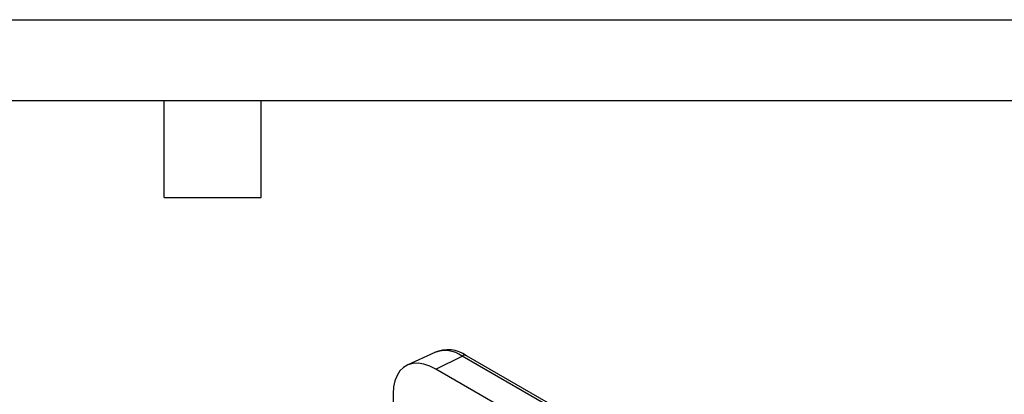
# Model space of a CAD drawing. Header units: millimetres. Extents: x 0 to 699, y 0 to 540.
# Tile 21 of 22: x 311 to 505, y 466 to 540. Entities that reach past the tile are written whole.
import ezdxf

# ---------------------------------------------------------------- set-up
doc = ezdxf.new("R2010")
doc.units = ezdxf.units.MM
doc.header["$LTSCALE"] = 2.5
doc.layers.add('TEXT', color=140, linetype='Continuous', lineweight=25)

msp = doc.modelspace()

# ---------------------------------------------------------------- linework, layer by layer
at = {"color": 7, "linetype": 'Continuous'}
msp.add_line((0.006, 539.757), (698.506, 539.757), dxfattribs=at)
for p, q in [((392.888, 474.374), (387.491, 471.847)), ((393.115, 471.103), (398.27, 473.663)), ((458.869, 438.68), (398.27, 473.663)), ((459.77, 438.726), (399.171, 473.709)), ((453.714, 436.12), (393.115, 471.103)), ((384.736, 466.265), (384.736, 460.146))]:
    msp.add_line(p, q)
at = {"flags": 128}
msp.add_lwpolyline([(393.115, 471.103), (391.923, 471.693), (390.755, 472.074), (389.635, 472.238), (388.585, 472.183), (387.628, 471.908), (386.783, 471.42), (386.066, 470.728), (385.493, 469.847), (385.076, 468.795), (384.821, 467.592), (384.736, 466.265)], dxfattribs=at)
for centre, radius, start, end in [((395.468, 468.513), 6.38, 54.52486, 114.13489), ((394.91, 468.962), 5.778, 54.44989, 110.49362), ((398.763, 472.856), 0.945, 64.40719, 121.44204)]:
    msp.add_arc(centre, radius, start, end)
at = {"layer": 'TEXT'}
for p, q in [((15.875, 523.875), (682.625, 523.875)), ((339.725, 504.825), (339.725, 523.875)), ((358.775, 504.825), (358.775, 523.875)), ((339.725, 504.825), (358.775, 504.825))]:
    msp.add_line(p, q, dxfattribs=at)

doc.saveas('drawing.dxf')
